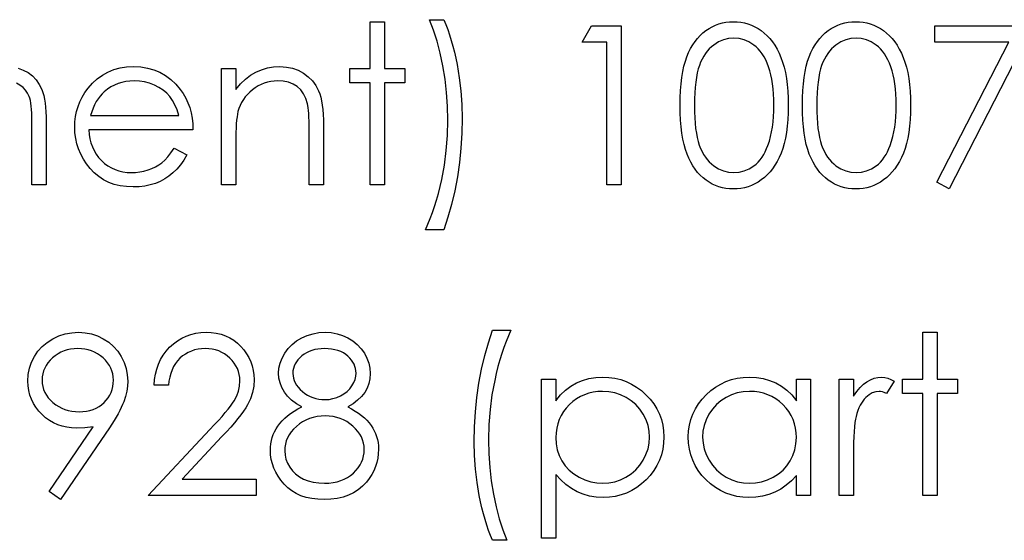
# Model space of a CAD drawing. Header units: inches. Extents: x -57.7 to -21.7, y -3.8 to 19.3.
# Tile 45 of 70: x -35.802 to -34.949, y 10.287 to 10.738. Entities that reach past the tile are written whole.
import ezdxf

# ---------------------------------------------------------------- set-up
doc = ezdxf.new("R2010")
doc.units = ezdxf.units.IN
doc.header["$LTSCALE"] = 0.5
doc.header["$MEASUREMENT"] = 0
doc.layers.add('APP-M-D', color=42, linetype='Continuous')

msp = doc.modelspace()

# ---------------------------------------------------------------- linework, layer by layer
at = {"layer": 'APP-M-D', "linetype": 'Continuous'}
for points in [[(-35.49852, 10.7361), (-35.48615, 10.7361), (-35.48615, 10.69547), (-35.46848, 10.69547), (-35.46848, 10.68311), (-35.48615, 10.68311), (-35.48615, 10.59478), (-35.49852, 10.59478), (-35.49852, 10.68311), (-35.51618, 10.68311), (-35.51618, 10.69547), (-35.49852, 10.69547), (-35.49852, 10.7361)], [(-35.43492, 10.55591), (-35.45082, 10.55591), (-35.44864, 10.56066), (-35.44659, 10.56563), (-35.44463, 10.57076), (-35.44281, 10.57609), (-35.4411, 10.58164), (-35.4395, 10.58735), (-35.43804, 10.59329), (-35.43666, 10.59939), (-35.43434, 10.61192), (-35.43271, 10.62464), (-35.43172, 10.63759), (-35.43138, 10.6507), (-35.43166, 10.66285), (-35.43243, 10.67474), (-35.43379, 10.68645), (-35.43564, 10.6979), (-35.43795, 10.70891), (-35.44066, 10.71927), (-35.44378, 10.7289), (-35.44728, 10.73787), (-35.43492, 10.73787), (-35.43312, 10.73365), (-35.43144, 10.72926), (-35.42984, 10.72465), (-35.42832, 10.7199), (-35.42691, 10.71493), (-35.42562, 10.7098), (-35.4244, 10.70447), (-35.4233, 10.69895), (-35.42142, 10.68763), (-35.4201, 10.67612), (-35.41929, 10.66434), (-35.41902, 10.65236), (-35.41927, 10.63944), (-35.42004, 10.62671), (-35.42131, 10.6141), (-35.4231, 10.60168), (-35.42537, 10.58956), (-35.42807, 10.57788), (-35.43127, 10.56668), (-35.43492, 10.55591)], [(-35.22999, 10.66362), (-35.22991, 10.67024), (-35.22963, 10.67648), (-35.22916, 10.68236), (-35.22853, 10.68783), (-35.22773, 10.69291), (-35.22671, 10.6976), (-35.22552, 10.7019), (-35.22417, 10.70582), (-35.22265, 10.70944), (-35.22097, 10.71283), (-35.21912, 10.71598), (-35.21713, 10.71893), (-35.215, 10.72164), (-35.21274, 10.72412), (-35.21031, 10.72636), (-35.20772, 10.7284), (-35.20501, 10.7302), (-35.20222, 10.73177), (-35.19938, 10.7331), (-35.19643, 10.73417), (-35.19342, 10.73503), (-35.19033, 10.73563), (-35.18718, 10.73599), (-35.18392, 10.7361), (-35.18064, 10.73599), (-35.17741, 10.73563), (-35.17429, 10.73503), (-35.17122, 10.73417), (-35.16824, 10.7331), (-35.16534, 10.73177), (-35.1625, 10.7302), (-35.15977, 10.72838), (-35.15715, 10.72633), (-35.15463, 10.72401), (-35.15229, 10.72147), (-35.15008, 10.71871), (-35.14801, 10.71568), (-35.14608, 10.71242), (-35.14431, 10.70891), (-35.14266, 10.70516), (-35.14119, 10.70113), (-35.13989, 10.69677), (-35.13882, 10.69208), (-35.13793, 10.68705), (-35.13724, 10.6817), (-35.13675, 10.67598), (-35.13647, 10.66997), (-35.13636, 10.66362), (-35.13647, 10.6573), (-35.13675, 10.65131), (-35.13724, 10.64562), (-35.13791, 10.64029), (-35.13879, 10.6353), (-35.13987, 10.63063), (-35.14111, 10.62627), (-35.14257, 10.62227), (-35.1442, 10.61854), (-35.14597, 10.61506), (-35.14787, 10.61181), (-35.14994, 10.60877), (-35.15215, 10.60598), (-35.15452, 10.60344), (-35.15704, 10.60112), (-35.15969, 10.59905), (-35.16245, 10.59723), (-35.16529, 10.59563), (-35.16822, 10.59431), (-35.1712, 10.5932), (-35.17426, 10.59235), (-35.17741, 10.59174), (-35.18064, 10.59135), (-35.18392, 10.59124), (-35.18718, 10.59135), (-35.19033, 10.59171), (-35.19342, 10.59232), (-35.1964, 10.59315), (-35.19932, 10.5942), (-35.20217, 10.59552), (-35.20493, 10.59707), (-35.20761, 10.59883), (-35.21017, 10.60085), (-35.2126, 10.60308), (-35.21487, 10.60557), (-35.21699, 10.6083), (-35.21898, 10.61123), (-35.22083, 10.6144), (-35.22254, 10.61782), (-35.22408, 10.62147), (-35.22546, 10.62542), (-35.22668, 10.62975), (-35.22767, 10.63447), (-35.2285, 10.63955), (-35.22916, 10.64499), (-35.22963, 10.65084), (-35.22991, 10.65705), (-35.22999, 10.66362)], [(-35.124, 10.66362), (-35.12391, 10.67024), (-35.12364, 10.67648), (-35.12317, 10.68236), (-35.12253, 10.68783), (-35.12173, 10.69291), (-35.12071, 10.6976), (-35.11952, 10.7019), (-35.11817, 10.70582), (-35.11665, 10.70944), (-35.11497, 10.71283), (-35.11312, 10.71598), (-35.11113, 10.71893), (-35.10901, 10.72164), (-35.10674, 10.72412), (-35.10431, 10.72636), (-35.10172, 10.7284), (-35.09901, 10.7302), (-35.09623, 10.73177), (-35.09338, 10.7331), (-35.09043, 10.73417), (-35.08742, 10.73503), (-35.08433, 10.73563), (-35.08118, 10.73599), (-35.07793, 10.7361), (-35.07464, 10.73599), (-35.07141, 10.73563), (-35.06829, 10.73503), (-35.06523, 10.73417), (-35.06225, 10.7331), (-35.05935, 10.73177), (-35.05651, 10.7302), (-35.05377, 10.72838), (-35.05115, 10.72633), (-35.04864, 10.72401), (-35.04629, 10.72147), (-35.04408, 10.71871), (-35.04201, 10.71568), (-35.04008, 10.71242), (-35.03831, 10.70891), (-35.03666, 10.70516), (-35.0352, 10.70113), (-35.0339, 10.69677), (-35.03282, 10.69208), (-35.03194, 10.68705), (-35.03125, 10.6817), (-35.03075, 10.67598), (-35.03048, 10.66997), (-35.03037, 10.66362), (-35.03048, 10.6573), (-35.03075, 10.65131), (-35.03125, 10.64562), (-35.03191, 10.64029), (-35.03279, 10.6353), (-35.03387, 10.63063), (-35.03511, 10.62627), (-35.03658, 10.62227), (-35.0382, 10.61854), (-35.03997, 10.61506), (-35.04188, 10.61181), (-35.04395, 10.60877), (-35.04615, 10.60598), (-35.04853, 10.60344), (-35.05104, 10.60112), (-35.05369, 10.59905), (-35.05645, 10.59723), (-35.05929, 10.59563), (-35.06222, 10.59431), (-35.0652, 10.5932), (-35.06826, 10.59235), (-35.07141, 10.59174), (-35.07464, 10.59135), (-35.07793, 10.59124), (-35.08118, 10.59135), (-35.08433, 10.59171), (-35.08742, 10.59232), (-35.0904, 10.59315), (-35.09333, 10.5942), (-35.09617, 10.59552), (-35.09893, 10.59707), (-35.10161, 10.59883), (-35.10418, 10.60085), (-35.10661, 10.60308), (-35.10887, 10.60557), (-35.11099, 10.6083), (-35.11298, 10.61123), (-35.11483, 10.6144), (-35.11654, 10.61782), (-35.11809, 10.62147), (-35.11947, 10.62542), (-35.12068, 10.62975), (-35.12168, 10.63447), (-35.1225, 10.63955), (-35.12317, 10.64499), (-35.12364, 10.65084), (-35.12391, 10.65705), (-35.124, 10.66362)], [(-35.3067, 10.73257), (-35.28122, 10.73257), (-35.28122, 10.59478), (-35.29359, 10.59478), (-35.29359, 10.71844), (-35.31479, 10.71844), (-35.3067, 10.73257)], [(-35.00917, 10.73257), (-34.92437, 10.73257), (-34.9968, 10.59124), (-35.00748, 10.59712), (-34.94529, 10.71844), (-35.00917, 10.71844), (-35.00917, 10.73257)], [(-35.21763, 10.66367), (-35.21757, 10.65815), (-35.21735, 10.65296), (-35.21702, 10.64811), (-35.21658, 10.64363), (-35.21597, 10.63949), (-35.21525, 10.63568), (-35.2144, 10.63223), (-35.2134, 10.62914), (-35.21227, 10.6263), (-35.21103, 10.62365), (-35.20968, 10.62116), (-35.20819, 10.61887), (-35.20656, 10.61675), (-35.20482, 10.61479), (-35.20294, 10.61302), (-35.20095, 10.61142), (-35.19676, 10.60877), (-35.19245, 10.60689), (-35.18803, 10.60576), (-35.18351, 10.60538), (-35.17895, 10.60573), (-35.17454, 10.60687), (-35.17029, 10.60869), (-35.16617, 10.61128), (-35.16421, 10.61286), (-35.16239, 10.61459), (-35.16068, 10.61655), (-35.15908, 10.61868), (-35.15762, 10.62097), (-35.15626, 10.62348), (-35.15505, 10.62616), (-35.15394, 10.62903), (-35.15273, 10.63273), (-35.15165, 10.63659), (-35.15077, 10.64065), (-35.15003, 10.64488), (-35.14947, 10.64929), (-35.14906, 10.6539), (-35.14881, 10.6587), (-35.14873, 10.66367), (-35.14881, 10.66864), (-35.149, 10.67339), (-35.14939, 10.67789), (-35.14989, 10.68217), (-35.15055, 10.68623), (-35.15132, 10.69003), (-35.15229, 10.69362), (-35.15337, 10.69699), (-35.15458, 10.70014), (-35.1559, 10.70304), (-35.15734, 10.70574), (-35.15889, 10.70822), (-35.16054, 10.71049), (-35.16234, 10.71253), (-35.16421, 10.71435), (-35.1662, 10.71595), (-35.17037, 10.71858), (-35.17462, 10.72048), (-35.17901, 10.72158), (-35.18351, 10.72197), (-35.18806, 10.72158), (-35.19251, 10.72048), (-35.19678, 10.71858), (-35.20095, 10.71595), (-35.20294, 10.71438), (-35.20479, 10.71261), (-35.20653, 10.71065), (-35.20813, 10.70853), (-35.20962, 10.70624), (-35.211, 10.70375), (-35.21224, 10.7011), (-35.21337, 10.69826), (-35.21437, 10.69517), (-35.21522, 10.69172), (-35.21597, 10.68794), (-35.21655, 10.68377), (-35.21702, 10.67927), (-35.21735, 10.67444), (-35.21757, 10.66922), (-35.21763, 10.66367)], [(-35.11163, 10.66367), (-35.11157, 10.65815), (-35.11135, 10.65296), (-35.11102, 10.64811), (-35.11058, 10.64363), (-35.10997, 10.63949), (-35.10926, 10.63568), (-35.1084, 10.63223), (-35.10741, 10.62914), (-35.10627, 10.6263), (-35.10503, 10.62365), (-35.10368, 10.62116), (-35.10219, 10.61887), (-35.10056, 10.61675), (-35.09882, 10.61479), (-35.09694, 10.61302), (-35.09496, 10.61142), (-35.09076, 10.60877), (-35.08645, 10.60689), (-35.08204, 10.60576), (-35.07751, 10.60538), (-35.07296, 10.60573), (-35.06854, 10.60687), (-35.06429, 10.60869), (-35.06018, 10.61128), (-35.05822, 10.61286), (-35.05639, 10.61459), (-35.05468, 10.61655), (-35.05308, 10.61868), (-35.05162, 10.62097), (-35.05027, 10.62348), (-35.04905, 10.62616), (-35.04795, 10.62903), (-35.04673, 10.63273), (-35.04566, 10.63659), (-35.04477, 10.64065), (-35.04403, 10.64488), (-35.04348, 10.64929), (-35.04306, 10.6539), (-35.04281, 10.6587), (-35.04273, 10.66367), (-35.04281, 10.66864), (-35.04301, 10.67339), (-35.04339, 10.67789), (-35.04389, 10.68217), (-35.04455, 10.68623), (-35.04533, 10.69003), (-35.04629, 10.69362), (-35.04737, 10.69699), (-35.04858, 10.70014), (-35.04991, 10.70304), (-35.05134, 10.70574), (-35.05289, 10.70822), (-35.05455, 10.71049), (-35.05634, 10.71253), (-35.05822, 10.71435), (-35.0602, 10.71595), (-35.06437, 10.71858), (-35.06862, 10.72048), (-35.07301, 10.72158), (-35.07751, 10.72197), (-35.08207, 10.72158), (-35.08651, 10.72048), (-35.09079, 10.71858), (-35.09496, 10.71595), (-35.09694, 10.71438), (-35.09879, 10.71261), (-35.10053, 10.71065), (-35.10213, 10.70853), (-35.10362, 10.70624), (-35.105, 10.70375), (-35.10625, 10.7011), (-35.10738, 10.69826), (-35.10837, 10.69517), (-35.10923, 10.69172), (-35.10997, 10.68794), (-35.11055, 10.68377), (-35.11102, 10.67927), (-35.11135, 10.67444), (-35.11157, 10.66922), (-35.11163, 10.66367)], [(-35.8037, 10.69594), (-35.79925, 10.69429), (-35.79511, 10.69199), (-35.79139, 10.68912), (-35.78816, 10.68573), (-35.78545, 10.68184), (-35.78327, 10.67739), (-35.78236, 10.67491), (-35.78159, 10.67212), (-35.78092, 10.66906), (-35.78037, 10.66569), (-35.77996, 10.66204), (-35.77965, 10.6581), (-35.77946, 10.65385), (-35.77941, 10.64932), (-35.77941, 10.59478), (-35.79177, 10.59478), (-35.79177, 10.64937), (-35.7918, 10.65324), (-35.79191, 10.6568), (-35.7921, 10.66003), (-35.79235, 10.66296), (-35.79268, 10.66555), (-35.7931, 10.66784), (-35.79357, 10.66983), (-35.79412, 10.67148), (-35.7955, 10.67436), (-35.79729, 10.67695), (-35.7995, 10.67921), (-35.80212, 10.6812), (-35.80508, 10.6828)], [(-35.6685, 10.62657), (-35.65751, 10.62081), (-35.66022, 10.6162), (-35.66311, 10.61206), (-35.66621, 10.60836), (-35.66952, 10.60515), (-35.67302, 10.60237), (-35.67672, 10.59994), (-35.68067, 10.59784), (-35.68481, 10.5961), (-35.6892, 10.59475), (-35.69386, 10.59378), (-35.6988, 10.5932), (-35.70402, 10.59301), (-35.70982, 10.59326), (-35.71528, 10.594), (-35.72042, 10.59524), (-35.72525, 10.59698), (-35.72972, 10.59922), (-35.73389, 10.60195), (-35.73775, 10.60518), (-35.74126, 10.60891), (-35.74441, 10.61294), (-35.74714, 10.61711), (-35.74943, 10.62141), (-35.75131, 10.62586), (-35.7528, 10.63041), (-35.75385, 10.63508), (-35.75445, 10.63991), (-35.75467, 10.64485), (-35.75448, 10.64949), (-35.75396, 10.65401), (-35.75305, 10.6584), (-35.75178, 10.66268), (-35.75015, 10.66682), (-35.74816, 10.67082), (-35.74579, 10.67471), (-35.74308, 10.67847), (-35.73924, 10.68286), (-35.7351, 10.68669), (-35.73066, 10.6899), (-35.72588, 10.69255), (-35.7208, 10.69459), (-35.71542, 10.69608), (-35.70974, 10.69694), (-35.70372, 10.69724), (-35.69753, 10.69694), (-35.69166, 10.696), (-35.68611, 10.69445), (-35.68089, 10.6923), (-35.67598, 10.68951), (-35.67139, 10.68609), (-35.66712, 10.68206), (-35.66317, 10.67742), (-35.66063, 10.6738), (-35.65845, 10.66999), (-35.65657, 10.66594), (-35.65505, 10.66169), (-35.65384, 10.65721), (-35.65296, 10.65252), (-35.65243, 10.64761), (-35.65221, 10.64247), (-35.74231, 10.64247), (-35.74206, 10.6385), (-35.74151, 10.63469), (-35.74062, 10.63107), (-35.73941, 10.62765), (-35.73792, 10.62442), (-35.7361, 10.62136), (-35.73394, 10.61849), (-35.73149, 10.61578), (-35.72878, 10.61335), (-35.72594, 10.61123), (-35.72293, 10.60943), (-35.71976, 10.60797), (-35.71644, 10.60684), (-35.71297, 10.60604), (-35.70935, 10.60554), (-35.70557, 10.60538), (-35.70187, 10.60551), (-35.69825, 10.60595), (-35.69466, 10.6067), (-35.69113, 10.60772), (-35.68774, 10.60899), (-35.68462, 10.61048), (-35.68177, 10.61214), (-35.67918, 10.61399), (-35.67667, 10.61622), (-35.67404, 10.61909), (-35.67131, 10.62252), (-35.6685, 10.62657)], [(-35.62748, 10.69547), (-35.61511, 10.69547), (-35.61511, 10.67731), (-35.61105, 10.68217), (-35.6068, 10.68634), (-35.60233, 10.68976), (-35.59764, 10.69249), (-35.59275, 10.69456), (-35.58765, 10.69605), (-35.58232, 10.69694), (-35.5768, 10.69724), (-35.57122, 10.69688), (-35.56598, 10.69583), (-35.56106, 10.69404), (-35.55648, 10.69155), (-35.55234, 10.68846), (-35.54875, 10.68487), (-35.54577, 10.68079), (-35.54337, 10.67621), (-35.54238, 10.67364), (-35.54152, 10.67071), (-35.5408, 10.66748), (-35.5402, 10.66389), (-35.53975, 10.65997), (-35.53942, 10.65572), (-35.5392, 10.65111), (-35.53915, 10.6462), (-35.53915, 10.59478), (-35.55151, 10.59478), (-35.55151, 10.64214), (-35.55154, 10.64626), (-35.5516, 10.65001), (-35.55171, 10.6534), (-35.55187, 10.65647), (-35.55209, 10.65915), (-35.55234, 10.66147), (-35.55265, 10.66345), (-35.55298, 10.66505), (-35.55438, 10.66969), (-35.55634, 10.67372), (-35.55883, 10.67712), (-35.56184, 10.6799), (-35.56537, 10.68208), (-35.5694, 10.68363), (-35.57393, 10.68457), (-35.57895, 10.68487), (-35.58193, 10.68476), (-35.58483, 10.6844), (-35.58767, 10.6838), (-35.59041, 10.68297), (-35.59308, 10.68186), (-35.59568, 10.68057), (-35.59819, 10.67899), (-35.60062, 10.6772), (-35.60291, 10.67521), (-35.60498, 10.67314), (-35.60686, 10.67093), (-35.60854, 10.66861), (-35.61001, 10.66619), (-35.61127, 10.66365), (-35.61235, 10.66097), (-35.61321, 10.65821), (-35.61365, 10.65617), (-35.61404, 10.65374), (-35.61437, 10.65095), (-35.61464, 10.64775), (-35.61484, 10.64419), (-35.615, 10.64024), (-35.61508, 10.6359), (-35.61511, 10.63118), (-35.61511, 10.59478), (-35.62748, 10.59478), (-35.62748, 10.69547)], [(-35.66458, 10.65484), (-35.66604, 10.65973), (-35.66783, 10.66409), (-35.6699, 10.66792), (-35.67228, 10.67124), (-35.67498, 10.67416), (-35.67813, 10.67678), (-35.68166, 10.6791), (-35.68561, 10.68112), (-35.68981, 10.68277), (-35.69414, 10.68393), (-35.69856, 10.68465), (-35.70308, 10.68487), (-35.70678, 10.68473), (-35.71037, 10.68429), (-35.71382, 10.68355), (-35.71711, 10.68253), (-35.72031, 10.68117), (-35.72334, 10.67957), (-35.72624, 10.67764), (-35.72903, 10.67543), (-35.73096, 10.67361), (-35.73276, 10.67157), (-35.73444, 10.66933), (-35.73599, 10.66688), (-35.73742, 10.66417), (-35.73875, 10.66127), (-35.73993, 10.65818), (-35.74101, 10.65484), (-35.66458, 10.65484)], [(-35.76704, 10.32221), (-35.77692, 10.32909), (-35.73861, 10.38509), (-35.74595, 10.38432), (-35.7531, 10.38404), (-35.75743, 10.38424), (-35.76157, 10.38479), (-35.76558, 10.3857), (-35.76939, 10.387), (-35.77306, 10.38865), (-35.77654, 10.39067), (-35.77988, 10.39307), (-35.78302, 10.39583), (-35.78589, 10.39887), (-35.7884, 10.40207), (-35.7905, 10.40544), (-35.79224, 10.409), (-35.79357, 10.4127), (-35.79453, 10.41659), (-35.79511, 10.42065), (-35.79531, 10.42487), (-35.79495, 10.43064), (-35.7939, 10.4361), (-35.79213, 10.44129), (-35.78967, 10.44618), (-35.78656, 10.45071), (-35.78286, 10.45474), (-35.77855, 10.4583), (-35.77366, 10.46139), (-35.76839, 10.46387), (-35.76293, 10.46567), (-35.75727, 10.46672), (-35.75144, 10.46708), (-35.74573, 10.46672), (-35.74024, 10.4657), (-35.73496, 10.46396), (-35.72991, 10.46153), (-35.72522, 10.45846), (-35.72108, 10.45487), (-35.71746, 10.45071), (-35.71437, 10.44599), (-35.71192, 10.44093), (-35.71015, 10.43569), (-35.7091, 10.43031), (-35.70874, 10.42473), (-35.70896, 10.4204), (-35.7096, 10.41598), (-35.7107, 10.41143), (-35.71222, 10.40679), (-35.71316, 10.40439), (-35.71429, 10.40188), (-35.71559, 10.39923), (-35.71705, 10.39649), (-35.71868, 10.3936), (-35.72047, 10.39061), (-35.72246, 10.3875), (-35.72461, 10.38427), (-35.76704, 10.32221)], [(-35.67341, 10.42114), (-35.68578, 10.42114), (-35.68544, 10.42606), (-35.68473, 10.43075), (-35.68365, 10.43519), (-35.68216, 10.43944), (-35.68031, 10.44345), (-35.67807, 10.44726), (-35.67545, 10.45082), (-35.67244, 10.45416), (-35.66916, 10.45719), (-35.66565, 10.45982), (-35.66198, 10.46202), (-35.65815, 10.46385), (-35.65409, 10.46525), (-35.64986, 10.46627), (-35.64545, 10.46688), (-35.64084, 10.46708), (-35.63631, 10.46688), (-35.63198, 10.4663), (-35.62789, 10.46536), (-35.624, 10.46404), (-35.62036, 10.4623), (-35.61693, 10.4602), (-35.6137, 10.45775), (-35.61072, 10.45487), (-35.60802, 10.45176), (-35.6057, 10.4485), (-35.60371, 10.4451), (-35.60208, 10.4416), (-35.60084, 10.43793), (-35.59993, 10.43412), (-35.59941, 10.4302), (-35.59921, 10.42611), (-35.59957, 10.42037), (-35.60065, 10.41482), (-35.60241, 10.40947), (-35.60493, 10.40428), (-35.60653, 10.40163), (-35.60846, 10.39873), (-35.61072, 10.39561), (-35.61332, 10.3923), (-35.61627, 10.38871), (-35.61953, 10.38493), (-35.62314, 10.38093), (-35.62709, 10.37667), (-35.66157, 10.33988), (-35.59745, 10.33988), (-35.59745, 10.32575), (-35.69108, 10.32575), (-35.63764, 10.38278), (-35.63374, 10.38686), (-35.63021, 10.39067), (-35.62704, 10.3942), (-35.62422, 10.39746), (-35.62176, 10.40047), (-35.61964, 10.40317), (-35.6179, 10.40563), (-35.61649, 10.40781), (-35.61434, 10.41195), (-35.61279, 10.4162), (-35.61188, 10.42054), (-35.61158, 10.42501), (-35.61172, 10.42782), (-35.61213, 10.43053), (-35.61279, 10.43312), (-35.61373, 10.43564), (-35.61497, 10.43806), (-35.61646, 10.44036), (-35.6182, 10.44256), (-35.62025, 10.44469), (-35.62248, 10.44662), (-35.62483, 10.44831), (-35.62728, 10.44971), (-35.62988, 10.45087), (-35.63261, 10.45178), (-35.63543, 10.45242), (-35.63838, 10.4528), (-35.64147, 10.45294), (-35.6447, 10.4528), (-35.64779, 10.45242), (-35.65075, 10.45176), (-35.65356, 10.45084), (-35.65624, 10.44969), (-35.65878, 10.44825), (-35.66118, 10.44654), (-35.66345, 10.44458), (-35.66552, 10.4424), (-35.66734, 10.44), (-35.66894, 10.43737), (-35.67032, 10.43456), (-35.67145, 10.43152), (-35.67233, 10.42827), (-35.673, 10.42481), (-35.67341, 10.42114)], [(-35.51809, 10.40251), (-35.51472, 10.40072), (-35.5116, 10.39887), (-35.50873, 10.39694), (-35.50608, 10.39498), (-35.50365, 10.39293), (-35.50147, 10.39081), (-35.49954, 10.38865), (-35.49783, 10.38642), (-35.49634, 10.38413), (-35.49504, 10.38175), (-35.49393, 10.3793), (-35.49305, 10.37679), (-35.49233, 10.37416), (-35.49184, 10.37149), (-35.49156, 10.36872), (-35.49145, 10.36588), (-35.49161, 10.36191), (-35.49211, 10.35804), (-35.49291, 10.35429), (-35.49404, 10.35067), (-35.49553, 10.34714), (-35.49733, 10.34377), (-35.49943, 10.34049), (-35.50188, 10.33734), (-35.50525, 10.33381), (-35.50895, 10.33072), (-35.51301, 10.32812), (-35.51742, 10.326), (-35.52217, 10.32434), (-35.52725, 10.32315), (-35.53269, 10.32246), (-35.53846, 10.32221), (-35.54401, 10.32243), (-35.54922, 10.32304), (-35.55411, 10.32409), (-35.55861, 10.32553), (-35.5628, 10.3274), (-35.56661, 10.32969), (-35.57009, 10.33237), (-35.57324, 10.33549), (-35.57603, 10.33886), (-35.57843, 10.34231), (-35.58044, 10.34584), (-35.58213, 10.34946), (-35.58342, 10.35316), (-35.58433, 10.35694), (-35.58489, 10.3608), (-35.58508, 10.36475), (-35.58497, 10.36765), (-35.58467, 10.37046), (-35.58417, 10.3732), (-35.58348, 10.37587), (-35.58257, 10.37847), (-35.58146, 10.38098), (-35.58017, 10.38344), (-35.57868, 10.38581), (-35.57694, 10.38813), (-35.57498, 10.39037), (-35.57274, 10.39255), (-35.57026, 10.39467), (-35.56755, 10.39674), (-35.56457, 10.39873), (-35.56137, 10.40066), (-35.55789, 10.40251), (-35.56261, 10.40524), (-35.5667, 10.40831), (-35.57015, 10.41165), (-35.57299, 10.41532), (-35.5752, 10.41921), (-35.57674, 10.42324), (-35.57771, 10.42741), (-35.57801, 10.43172), (-35.57768, 10.4361), (-35.57669, 10.44044), (-35.575, 10.44474), (-35.57269, 10.44897), (-35.56976, 10.45297), (-35.56634, 10.4565), (-35.56242, 10.45959), (-35.55797, 10.46224), (-35.55317, 10.46437), (-35.54817, 10.46586), (-35.54301, 10.46677), (-35.53763, 10.46708), (-35.53238, 10.46677), (-35.52736, 10.46586), (-35.52253, 10.46431), (-35.51789, 10.46219), (-35.51359, 10.45954), (-35.50981, 10.45642), (-35.50649, 10.45289), (-35.50368, 10.44891), (-35.50141, 10.44469), (-35.49981, 10.44033), (-35.49885, 10.43588), (-35.49852, 10.43133), (-35.49882, 10.42686), (-35.49973, 10.42263), (-35.50128, 10.41866), (-35.5034, 10.41493), (-35.50616, 10.41145), (-35.5095, 10.40825), (-35.5135, 10.40524), (-35.51809, 10.40251)], [(-35.39252, 10.46884), (-35.37662, 10.46884), (-35.37877, 10.46409), (-35.38082, 10.45913), (-35.38275, 10.45399), (-35.38454, 10.44866), (-35.38628, 10.44312), (-35.38788, 10.43737), (-35.38937, 10.43147), (-35.39075, 10.42534), (-35.39307, 10.41281), (-35.39473, 10.40011), (-35.39572, 10.38716), (-35.39605, 10.37405), (-35.39578, 10.36193), (-35.395, 10.35001), (-35.39368, 10.33833), (-35.39183, 10.32685), (-35.38951, 10.31584), (-35.38678, 10.30551), (-35.38366, 10.29585), (-35.38015, 10.28688), (-35.39252, 10.28688), (-35.39429, 10.2911), (-35.39597, 10.29549), (-35.39754, 10.30008), (-35.39903, 10.30485), (-35.40044, 10.30979), (-35.40177, 10.31493), (-35.40298, 10.32023), (-35.40411, 10.32572), (-35.40599, 10.33701), (-35.40734, 10.34855), (-35.40814, 10.36031), (-35.40842, 10.37229), (-35.40817, 10.38523), (-35.4074, 10.39804), (-35.40613, 10.41063), (-35.40436, 10.42308), (-35.4021, 10.43519), (-35.39937, 10.44687), (-35.39616, 10.45808), (-35.39252, 10.46884)], [(-35.01977, 10.46708), (-35.0074, 10.46708), (-35.0074, 10.42644), (-34.98973, 10.42644), (-34.98973, 10.41408), (-35.0074, 10.41408), (-35.0074, 10.32575), (-35.01977, 10.32575), (-35.01977, 10.41408), (-35.03743, 10.41408), (-35.03743, 10.42644), (-35.01977, 10.42644), (-35.01977, 10.46708)], [(-35.75081, 10.39818), (-35.74752, 10.39832), (-35.74443, 10.39867), (-35.74148, 10.39931), (-35.73872, 10.40019), (-35.7361, 10.4013), (-35.73364, 10.40268), (-35.73138, 10.40431), (-35.72925, 10.40618), (-35.72735, 10.40825), (-35.72569, 10.41041), (-35.72428, 10.41267), (-35.72315, 10.41504), (-35.72224, 10.41753), (-35.72161, 10.42009), (-35.72125, 10.42277), (-35.72111, 10.42556), (-35.72125, 10.42835), (-35.72166, 10.43103), (-35.72238, 10.43359), (-35.72337, 10.43608), (-35.72464, 10.43842), (-35.72619, 10.44069), (-35.72804, 10.44287), (-35.73016, 10.44491), (-35.73248, 10.44679), (-35.73491, 10.44842), (-35.73748, 10.4498), (-35.74015, 10.45093), (-35.74294, 10.45181), (-35.74587, 10.45245), (-35.7489, 10.4528), (-35.75208, 10.45294), (-35.75523, 10.4528), (-35.75823, 10.45245), (-35.76113, 10.45181), (-35.76392, 10.45093), (-35.7666, 10.4498), (-35.76917, 10.44842), (-35.77159, 10.44679), (-35.77391, 10.44491), (-35.77604, 10.44287), (-35.77786, 10.44069), (-35.77941, 10.43842), (-35.78068, 10.43608), (-35.78167, 10.43359), (-35.78239, 10.43103), (-35.7828, 10.42835), (-35.78294, 10.42556), (-35.7828, 10.42277), (-35.78236, 10.42009), (-35.78161, 10.41753), (-35.78059, 10.41504), (-35.77927, 10.41267), (-35.77764, 10.41041), (-35.77573, 10.40825), (-35.77353, 10.40618), (-35.77113, 10.40431), (-35.76859, 10.40268), (-35.76591, 10.4013), (-35.76315, 10.40019), (-35.76025, 10.39931), (-35.75721, 10.39867), (-35.75407, 10.39832), (-35.75081, 10.39818)], [(-35.53832, 10.45294), (-35.54122, 10.45283), (-35.54398, 10.45256), (-35.5466, 10.45206), (-35.54911, 10.45137), (-35.55151, 10.45046), (-35.55375, 10.44938), (-35.55588, 10.44808), (-35.55789, 10.44659), (-35.55971, 10.44497), (-35.56129, 10.44328), (-35.56261, 10.44151), (-35.56371, 10.43967), (-35.56454, 10.43773), (-35.56515, 10.43575), (-35.56554, 10.43368), (-35.56565, 10.43152), (-35.56551, 10.42937), (-35.56512, 10.4273), (-35.56449, 10.42526), (-35.56355, 10.42327), (-35.56239, 10.42134), (-35.56095, 10.41943), (-35.55927, 10.41761), (-35.55731, 10.41582), (-35.55519, 10.41416), (-35.55295, 10.41272), (-35.55066, 10.41154), (-35.54826, 10.41054), (-35.54577, 10.40977), (-35.54321, 10.40922), (-35.54056, 10.40889), (-35.53782, 10.40878), (-35.53432, 10.40897), (-35.53089, 10.40958), (-35.52758, 10.41057), (-35.52435, 10.41195), (-35.52134, 10.41369), (-35.51869, 10.41573), (-35.5164, 10.41805), (-35.51444, 10.42067), (-35.5129, 10.42346), (-35.51177, 10.42622), (-35.5111, 10.42901), (-35.51088, 10.4318), (-35.51099, 10.43376), (-35.51132, 10.43566), (-35.51188, 10.43751), (-35.51265, 10.43936), (-35.51364, 10.44116), (-35.51483, 10.44289), (-35.51626, 10.44461), (-35.51792, 10.44629), (-35.51977, 10.44784), (-35.52181, 10.44919), (-35.52408, 10.45035), (-35.52653, 10.45129), (-35.52918, 10.452), (-35.53203, 10.45253), (-35.53506, 10.45283), (-35.53832, 10.45294)], [(-35.35012, 10.42644), (-35.33775, 10.42644), (-35.33775, 10.40781), (-35.3337, 10.41278), (-35.32936, 10.417), (-35.32473, 10.42054), (-35.31978, 10.42332), (-35.31454, 10.42545), (-35.30902, 10.427), (-35.3032, 10.42791), (-35.29707, 10.42821), (-35.29171, 10.42796), (-35.28652, 10.42727), (-35.28155, 10.42608), (-35.27678, 10.4244), (-35.2722, 10.42228), (-35.26784, 10.41965), (-35.26364, 10.41656), (-35.25967, 10.413), (-35.25602, 10.40911), (-35.25287, 10.405), (-35.2502, 10.40072), (-35.24802, 10.39625), (-35.24631, 10.39155), (-35.24509, 10.38669), (-35.24437, 10.38162), (-35.24412, 10.37637), (-35.24437, 10.37102), (-35.24509, 10.36585), (-35.24628, 10.36091), (-35.24796, 10.35617), (-35.25014, 10.35161), (-35.25279, 10.34728), (-35.25591, 10.34316), (-35.25953, 10.33924), (-35.26347, 10.33566), (-35.26761, 10.33256), (-35.27198, 10.32994), (-35.2765, 10.32779), (-35.28125, 10.32613), (-35.28619, 10.32495), (-35.29135, 10.32423), (-35.29668, 10.32398), (-35.30267, 10.32428), (-35.30844, 10.32525), (-35.31393, 10.3268), (-35.31921, 10.329), (-35.3242, 10.33182), (-35.32898, 10.33527), (-35.33348, 10.33933), (-35.33775, 10.34399), (-35.33775, 10.28865), (-35.35012, 10.28865), (-35.35012, 10.42644)], [(-35.11693, 10.42644), (-35.11693, 10.32575), (-35.1293, 10.32575), (-35.1293, 10.34316), (-35.13357, 10.33853), (-35.13807, 10.33455), (-35.14288, 10.33124), (-35.1479, 10.32859), (-35.15317, 10.32657), (-35.15866, 10.32514), (-35.16443, 10.32426), (-35.17042, 10.32398), (-35.17575, 10.32423), (-35.18089, 10.32495), (-35.18583, 10.32613), (-35.19057, 10.32779), (-35.1951, 10.32994), (-35.19946, 10.33256), (-35.2036, 10.33566), (-35.20755, 10.33924), (-35.21117, 10.34316), (-35.21429, 10.34728), (-35.21691, 10.35161), (-35.21909, 10.35617), (-35.22077, 10.36091), (-35.22196, 10.36585), (-35.22268, 10.37102), (-35.22293, 10.37637), (-35.22268, 10.38162), (-35.22196, 10.38669), (-35.22074, 10.39155), (-35.21903, 10.39625), (-35.21685, 10.40072), (-35.2142, 10.405), (-35.21106, 10.40911), (-35.20741, 10.413), (-35.20344, 10.41656), (-35.19924, 10.41965), (-35.19488, 10.42228), (-35.1903, 10.4244), (-35.18552, 10.42608), (-35.18055, 10.42727), (-35.17539, 10.42796), (-35.17004, 10.42821), (-35.16388, 10.42791), (-35.15803, 10.427), (-35.15248, 10.42545), (-35.14724, 10.42332), (-35.1423, 10.42054), (-35.13763, 10.417), (-35.13333, 10.41278), (-35.1293, 10.40781), (-35.1293, 10.42644), (-35.11693, 10.42644)], [(-35.0922, 10.42644), (-35.07983, 10.42644), (-35.07983, 10.41162), (-35.07701, 10.41571), (-35.07412, 10.41918), (-35.07116, 10.42203), (-35.06813, 10.42429), (-35.06501, 10.426), (-35.06181, 10.42724), (-35.05858, 10.42796), (-35.05526, 10.42821), (-35.0527, 10.42799), (-35.05005, 10.42735), (-35.04731, 10.42628), (-35.0445, 10.42476), (-35.05129, 10.41405), (-35.05308, 10.41482), (-35.05474, 10.4154), (-35.05626, 10.41573), (-35.05761, 10.41584), (-35.06056, 10.41551), (-35.06349, 10.41452), (-35.06633, 10.41286), (-35.06915, 10.41054), (-35.0705, 10.40914), (-35.07177, 10.40754), (-35.07293, 10.40577), (-35.07403, 10.40381), (-35.07505, 10.40166), (-35.07599, 10.39934), (-35.07685, 10.39683), (-35.07762, 10.39415), (-35.07815, 10.39175), (-35.07859, 10.38879), (-35.07897, 10.38529), (-35.07928, 10.38123), (-35.07953, 10.37665), (-35.07969, 10.37151), (-35.0798, 10.36583), (-35.07983, 10.35959), (-35.07983, 10.32575), (-35.0922, 10.32575), (-35.0922, 10.42644)], [(-35.29718, 10.41584), (-35.30137, 10.41568), (-35.3054, 10.41513), (-35.30927, 10.41424), (-35.31297, 10.41297), (-35.3165, 10.41137), (-35.31984, 10.40941), (-35.32304, 10.40707), (-35.32605, 10.40439), (-35.32878, 10.40143), (-35.33116, 10.39832), (-35.33317, 10.395), (-35.33483, 10.39153), (-35.3361, 10.38788), (-35.33701, 10.38404), (-35.33756, 10.38004), (-35.33775, 10.37587), (-35.33742, 10.37041), (-35.33646, 10.36525), (-35.33483, 10.36033), (-35.33254, 10.35572), (-35.32964, 10.3515), (-35.32616, 10.34772), (-35.32213, 10.34441), (-35.31755, 10.34156), (-35.31261, 10.33927), (-35.30753, 10.33764), (-35.30234, 10.33668), (-35.29698, 10.33635), (-35.29174, 10.33668), (-35.28666, 10.33767), (-35.28172, 10.3393), (-35.27697, 10.34162), (-35.27253, 10.34452), (-35.26855, 10.34794), (-35.26508, 10.35189), (-35.26207, 10.35636), (-35.25964, 10.36116), (-35.25787, 10.36608), (-35.25685, 10.3711), (-35.25649, 10.37623), (-35.25682, 10.38139), (-35.25787, 10.38642), (-35.25958, 10.39133), (-35.26201, 10.39608), (-35.26499, 10.40052), (-35.26847, 10.40442), (-35.27242, 10.40781), (-35.27683, 10.41065), (-35.28161, 10.41292), (-35.28658, 10.41455), (-35.29177, 10.41551), (-35.29718, 10.41584)], [(-35.16987, 10.41584), (-35.17528, 10.41551), (-35.18047, 10.41455), (-35.18544, 10.41292), (-35.19022, 10.41065), (-35.19463, 10.40781), (-35.19858, 10.40442), (-35.20206, 10.40052), (-35.20507, 10.39608), (-35.20747, 10.39133), (-35.20918, 10.38642), (-35.21023, 10.38139), (-35.21056, 10.37623), (-35.2102, 10.3711), (-35.20918, 10.36608), (-35.20744, 10.36116), (-35.20501, 10.35636), (-35.20197, 10.35189), (-35.1985, 10.34794), (-35.19452, 10.34452), (-35.19008, 10.34162), (-35.1853, 10.3393), (-35.18036, 10.33767), (-35.17525, 10.33668), (-35.16998, 10.33635), (-35.16463, 10.33668), (-35.15941, 10.33764), (-35.15436, 10.33927), (-35.14945, 10.34156), (-35.14489, 10.34441), (-35.14086, 10.34772), (-35.13744, 10.3515), (-35.13454, 10.35572), (-35.13225, 10.36033), (-35.13059, 10.36525), (-35.12963, 10.37041), (-35.1293, 10.37587), (-35.12949, 10.38004), (-35.13004, 10.38404), (-35.13095, 10.38788), (-35.13222, 10.39153), (-35.13388, 10.395), (-35.13589, 10.39832), (-35.13827, 10.40143), (-35.14103, 10.40439), (-35.14404, 10.40707), (-35.14721, 10.40941), (-35.15058, 10.41137), (-35.15408, 10.41297), (-35.15778, 10.41424), (-35.16165, 10.41513), (-35.16568, 10.41568), (-35.16987, 10.41584)], [(-35.53752, 10.39464), (-35.54119, 10.39451), (-35.5447, 10.39406), (-35.54806, 10.39337), (-35.55127, 10.39238), (-35.55433, 10.39108), (-35.55726, 10.38951), (-35.56002, 10.38766), (-35.56261, 10.38554), (-35.56498, 10.38322), (-35.56703, 10.38082), (-35.56877, 10.3783), (-35.57017, 10.37571), (-35.57131, 10.373), (-35.57208, 10.37022), (-35.57255, 10.36732), (-35.57271, 10.36434), (-35.57244, 10.36064), (-35.57164, 10.35708), (-35.57028, 10.35357), (-35.56841, 10.3502), (-35.56603, 10.34706), (-35.56322, 10.34432), (-35.55999, 10.34192), (-35.55632, 10.33993), (-35.55226, 10.33836), (-35.54793, 10.33726), (-35.54326, 10.33657), (-35.53832, 10.33635), (-35.53446, 10.33648), (-35.53081, 10.3369), (-35.52736, 10.33759), (-35.52413, 10.33855), (-35.5211, 10.33977), (-35.51825, 10.34129), (-35.5156, 10.34305), (-35.51317, 10.34512), (-35.51099, 10.34736), (-35.50909, 10.34971), (-35.50746, 10.35214), (-35.50616, 10.35465), (-35.50514, 10.35724), (-35.5044, 10.35995), (-35.50395, 10.36274), (-35.50382, 10.36563), (-35.50398, 10.36845), (-35.50442, 10.37115), (-35.5052, 10.3738), (-35.50627, 10.37637), (-35.50768, 10.37886), (-35.50936, 10.38126), (-35.51138, 10.38358), (-35.5137, 10.38581), (-35.51624, 10.38788), (-35.51889, 10.38968), (-35.52167, 10.39119), (-35.5246, 10.39244), (-35.52764, 10.3934), (-35.53081, 10.39409), (-35.5341, 10.39451), (-35.53752, 10.39464)]]:
    msp.add_lwpolyline(points, dxfattribs=at)

doc.saveas('drawing.dxf')
